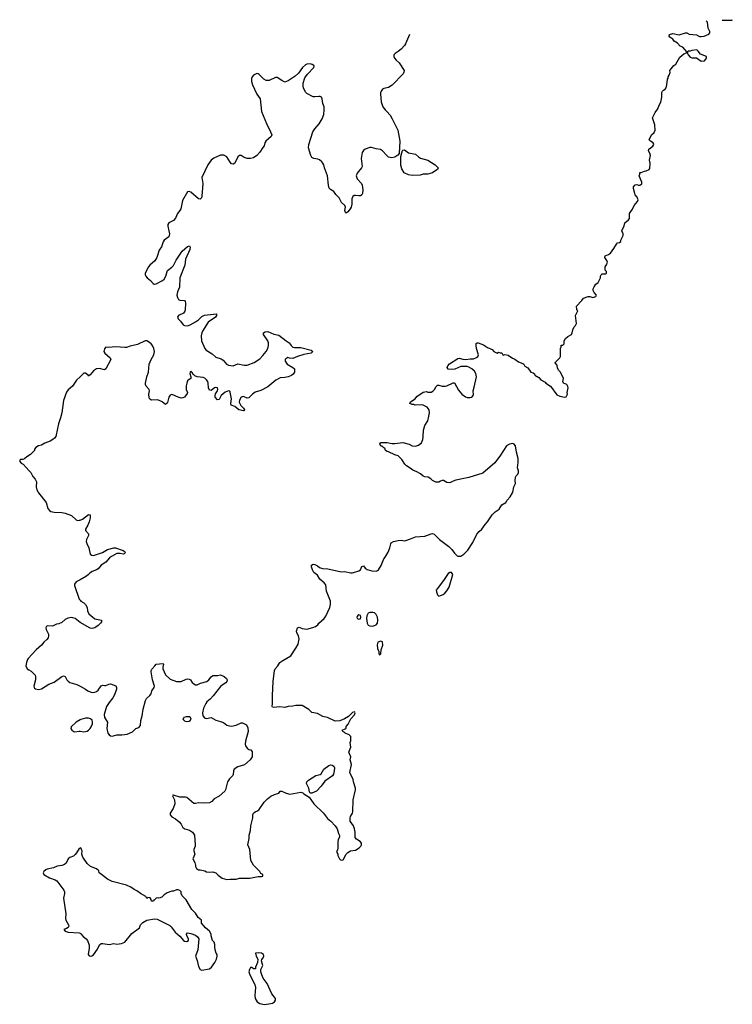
# Model space of a CAD drawing. Header units: inches. Extents: x 2354866 to 2448306, y 705012 to 877032.
# Tile 36 of 36: x 2439232 to 2448306, y 823476 to 836019. Entities that reach past the tile are written whole.
import ezdxf

# ---------------------------------------------------------------- set-up
doc = ezdxf.new("R2010")
doc.units = ezdxf.units.IN
doc.header["$MEASUREMENT"] = 0
for name, color, linetype in [('C4832', 7, 'Continuous'), ('C4833', 7, 'Continuous'), ('C4842', 7, 'Continuous'), ('C4843', 7, 'Continuous')]:
    doc.layers.add(name, color=color, linetype=linetype)

msp = doc.modelspace()

# ---------------------------------------------------------------- linework, layer by layer
at = {"layer": 'C4832', "color": 6, "elevation": 100}
for points in [[(2439466, 830000), (2439470, 829990), (2439567, 829870), (2439590, 829791), (2439610, 829766), (2439630, 829756), (2439670, 829745), (2439770, 829740), (2439810, 829731), (2439890, 829702), (2439949, 829649), (2439970, 829641), (2439990, 829642), (2440000, 829645)], [(2440000, 828885), (2439950, 828857), (2439931, 828830), (2439930, 828810), (2439990, 828638), (2440000, 828625)], [(2440000, 828339), (2440000, 828340), (2439940, 828390), (2439910, 828401), (2439890, 828403), (2439843, 828397), (2439810, 828379), (2439770, 828339), (2439730, 828324), (2439700, 828320), (2439650, 828294), (2439590, 828299), (2439567, 828290), (2439565, 828270), (2439570, 828252), (2439598, 828190), (2439599, 828170), (2439594, 828146), (2439577, 828123), (2439541, 828090), (2439511, 828050), (2439443, 827990), (2439339, 827881), (2439331, 827870), (2439317, 827830), (2439311, 827790), (2439325, 827750), (2439350, 827739), (2439378, 827718), (2439428, 827668), (2439434, 827654), (2439435, 827610), (2439414, 827530), (2439416, 827510), (2439422, 827502), (2439434, 827494), (2439470, 827488), (2439510, 827497), (2439604, 827556), (2439670, 827579), (2439770, 827651), (2439790, 827659), (2439810, 827651), (2439833, 827610), (2439850, 827591), (2439870, 827577), (2439958, 827550), (2440000, 827528)], [(2440000, 827099), (2439950, 827069), (2439887, 827010), (2439885, 826990), (2439894, 826970), (2439922, 826950), (2439932, 826948), (2439990, 826955), (2440000, 826954)], [(2440000, 825466), (2439990, 825463), (2439956, 825404), (2439937, 825383), (2439915, 825365), (2439870, 825345), (2439850, 825331), (2439824, 825276), (2439804, 825256), (2439770, 825243), (2439710, 825236), (2439663, 825217), (2439583, 825197), (2439565, 825190), (2439539, 825170), (2439531, 825150), (2439541, 825130), (2439610, 825086), (2439683, 825063), (2439703, 825050), (2439795, 824930), (2439804, 824910), (2439804, 824890), (2439790, 824830), (2439819, 824630), (2439815, 824570), (2439820, 824550), (2439855, 824490), (2439857, 824470), (2439850, 824455), (2439830, 824442), (2439794, 824430), (2439812, 824410), (2439850, 824395), (2439990, 824386), (2440000, 824381)]]:
    msp.add_lwpolyline(points, dxfattribs=at)
at = {"layer": 'C4833', "color": 6, "elevation": 100}
msp.add_lwpolyline([(2440000, 831469), (2439955, 831425), (2439903, 831350), (2439850, 831304), (2439828, 831272), (2439791, 831170), (2439767, 831010), (2439753, 830947), (2439724, 830870), (2439715, 830810), (2439691, 830710), (2439676, 830690), (2439656, 830670), (2439621, 830650), (2439550, 830623), (2439510, 830600), (2439470, 830589), (2439438, 830570), (2439422, 830550), (2439422, 830530), (2439370, 830482), (2439322, 830450), (2439295, 830425), (2439270, 830415), (2439245, 830415), (2439233, 830407), (2439232, 830390), (2439251, 830370), (2439276, 830356), (2439354, 830274), (2439375, 830250), (2439400, 830200), (2439430, 830165), (2439444, 830130), (2439442, 830070), (2439452, 830030), (2439466, 830000)], dxfattribs=at)
at = {"layer": 'C4842', "color": 6, "elevation": 100}
for points in [[(2440000, 827528), (2440070, 827491), (2440098, 827470), (2440130, 827455), (2440154, 827450), (2440190, 827451), (2440210, 827462), (2440230, 827479), (2440270, 827532), (2440290, 827542), (2440310, 827536), (2440330, 827539), (2440366, 827554), (2440390, 827558), (2440455, 827535), (2440466, 827510), (2440464, 827490), (2440440, 827420), (2440419, 827381), (2440370, 827320), (2440338, 827270), (2440307, 827170), (2440313, 827130), (2440352, 827072), (2440340, 826990), (2440355, 826930), (2440370, 826907), (2440390, 826896), (2440410, 826893), (2440470, 826909), (2440532, 826908), (2440602, 826918), (2440670, 826948), (2440710, 826988), (2440750, 827002), (2440770, 827026), (2440773, 827090), (2440793, 827150), (2440804, 827236), (2440834, 827346), (2440847, 827370), (2440890, 827410), (2440904, 827430), (2440916, 827470), (2440943, 827510), (2440950, 827530), (2440924, 827610), (2440904, 827710), (2440907, 827730), (2440916, 827744), (2440951, 827790), (2440970, 827808), (2441056, 827816), (2441062, 827810), (2441054, 827770), (2441055, 827750), (2441090, 827675), (2441150, 827618), (2441230, 827588), (2441290, 827588), (2441350, 827619), (2441370, 827623), (2441390, 827620), (2441405, 827610), (2441430, 827574), (2441450, 827557), (2441470, 827548), (2441490, 827548), (2441534, 827566), (2441617, 827590), (2441640, 827610), (2441670, 827650), (2441690, 827664), (2441750, 827666), (2441790, 827673), (2441834, 827654), (2441866, 827626), (2441873, 827610), (2441868, 827590), (2441855, 827570), (2441810, 827543), (2441790, 827525), (2441696, 827404), (2441656, 827364), (2441613, 827330), (2441601, 827310), (2441571, 827250), (2441561, 827190), (2441566, 827150), (2441590, 827121), (2441610, 827116), (2441671, 827131), (2441730, 827096), (2441790, 827081), (2441826, 827066), (2441871, 827031), (2441902, 827022), (2441930, 827021), (2441990, 827031), (2442050, 827063), (2442070, 827063), (2442118, 827038), (2442139, 826999), (2442142, 826950), (2442108, 826830), (2442104, 826790), (2442108, 826770), (2442130, 826739), (2442150, 826724), (2442176, 826716), (2442194, 826694), (2442191, 826629), (2442168, 826592), (2442093, 826527), (2442010, 826500), (2441964, 826470), (2441953, 826450), (2441950, 826402), (2441944, 826390), (2441902, 826350), (2441879, 826310), (2441853, 826210), (2441843, 826190), (2441773, 826127), (2441710, 826094), (2441678, 826062), (2441650, 826044), (2441570, 826039), (2441510, 826044), (2441470, 826034), (2441450, 826034), (2441362, 826110), (2441345, 826115), (2441270, 826113), (2441190, 826142), (2441181, 826139), (2441178, 826130), (2441203, 826083), (2441207, 826030), (2441187, 825970), (2441148, 825910), (2441148, 825890), (2441170, 825864), (2441217, 825837), (2441261, 825801), (2441288, 825770), (2441310, 825727), (2441333, 825713), (2441393, 825693), (2441431, 825671), (2441458, 825630), (2441466, 825510), (2441465, 825490), (2441451, 825450), (2441451, 825430), (2441461, 825390), (2441436, 825330), (2441462, 825282), (2441471, 825250), (2441471, 825230), (2441485, 825205), (2441510, 825191), (2441530, 825191), (2441590, 825176), (2441610, 825166), (2441650, 825161), (2441690, 825165), (2441730, 825151), (2441760, 825120), (2441810, 825085), (2441870, 825066), (2441910, 825071), (2441990, 825071), (2442030, 825085), (2442162, 825082), (2442270, 825105), (2442310, 825105), (2442326, 825110), (2442326, 825130), (2442303, 825143), (2442289, 825170), (2442209, 825249), (2442174, 825310), (2442162, 825450), (2442139, 825510), (2442140, 825530), (2442153, 825590), (2442153, 825630), (2442172, 825690), (2442177, 825750), (2442199, 825850), (2442201, 825890), (2442210, 825911), (2442230, 825927), (2442259, 825941), (2442280, 825960), (2442347, 826053), (2442386, 826094), (2442430, 826128), (2442475, 826150), (2442532, 826168), (2442550, 826191), (2442570, 826191), (2442624, 826164), (2442670, 826155), (2442810, 826179), (2442838, 826170), (2442850, 826158), (2442917, 826117), (2442978, 826030), (2443101, 825910), (2443150, 825842), (2443192, 825810), (2443251, 825750), (2443276, 825710), (2443291, 825651), (2443305, 825625), (2443306, 825610), (2443286, 825570), (2443281, 825550), (2443285, 825470), (2443279, 825441), (2443272, 825430), (2443272, 825410), (2443282, 825390), (2443285, 825370), (2443305, 825330), (2443317, 825317), (2443330, 825311), (2443350, 825318), (2443389, 825391), (2443409, 825411), (2443446, 825430), (2443510, 825441), (2443555, 825470), (2443574, 825490), (2443584, 825510), (2443584, 825530), (2443569, 825550), (2443519, 825579), (2443502, 825602), (2443503, 825670), (2443496, 825710), (2443481, 825750), (2443441, 825810), (2443439, 825850), (2443444, 825870), (2443469, 825910), (2443474, 825930), (2443478, 826082), (2443509, 826210), (2443509, 826230), (2443482, 826310), (2443479, 826339), (2443435, 826430), (2443459, 826530), (2443442, 826590), (2443448, 826630), (2443422, 826690), (2443448, 826750), (2443442, 826810), (2443449, 826831), (2443449, 826889), (2443429, 826909), (2443378, 826930), (2443364, 826944), (2443348, 826950), (2443338, 826970), (2443376, 826984), (2443388, 826992), (2443390, 827014), (2443413, 827047), (2443447, 827113), (2443495, 827165), (2443502, 827190), (2443498, 827198), (2443490, 827202), (2443470, 827194), (2443418, 827142), (2443370, 827112), (2443309, 827089), (2443250, 827082), (2443152, 827132), (2443110, 827137), (2443090, 827144), (2443022, 827182), (2442953, 827193), (2442915, 827230), (2442852, 827272), (2442830, 827281), (2442750, 827281), (2442710, 827273), (2442650, 827269), (2442610, 827259), (2442544, 827264), (2442470, 827257), (2442450, 827262), (2442445, 827270), (2442452, 827310), (2442449, 827410), (2442458, 827590), (2442475, 827730), (2442486, 827750), (2442521, 827790), (2442544, 827830), (2442582, 827858), (2442685, 827915), (2442750, 828012), (2442776, 828064), (2442789, 828130), (2442781, 828170), (2442760, 828210), (2442758, 828230), (2442770, 828270), (2442790, 828279), (2442830, 828263), (2442890, 828256), (2442965, 828275), (2442998, 828290), (2443029, 828311), (2443042, 828330), (2443110, 828392), (2443130, 828422), (2443181, 828530), (2443189, 828570), (2443189, 828610), (2443139, 828739), (2443130, 828818), (2443110, 828844), (2443055, 828890), (2443025, 828945), (2442978, 828978), (2442960, 829010), (2442949, 829051), (2442949, 829071), (2442970, 829083), (2442990, 829077), (2443022, 829062), (2443050, 829041), (2443086, 829026), (2443155, 829025), (2443330, 828986), (2443370, 828991), (2443450, 828971), (2443470, 828971), (2443550, 828998), (2443570, 829012), (2443590, 829052), (2443610, 829062), (2443631, 829031), (2443655, 829015), (2443717, 828997), (2443770, 828993), (2443790, 829001), (2443799, 829010), (2443833, 829067), (2443870, 829150), (2443887, 829173), (2443923, 829237), (2443945, 829290), (2443957, 829343), (2443964, 829356), (2443990, 829370), (2444050, 829386), (2444088, 829388), (2444130, 829380), (2444150, 829384), (2444210, 829404), (2444270, 829433), (2444390, 829441), (2444470, 829471), (2444490, 829474), (2444510, 829466), (2444578, 829398), (2444698, 829310), (2444736, 829270), (2444770, 829222), (2444802, 829190), (2444810, 829185), (2444850, 829185), (2444888, 829210), (2444938, 829262), (2445003, 829357), (2445055, 829465), (2445082, 829498), (2445118, 829530), (2445158, 829590), (2445190, 829622), (2445250, 829712), (2445288, 829750), (2445337, 829783), (2445370, 829838), (2445422, 829870), (2445440, 829900), (2445479, 829941), (2445509, 829991), (2445511, 830000)], [(2440000, 829645), (2440030, 829656), (2440110, 829715), (2440130, 829711), (2440130, 829675), (2440117, 829623), (2440100, 829580), (2440070, 829530), (2440068, 829510), (2440108, 829470), (2440108, 829450), (2440083, 829397), (2440080, 829370), (2440086, 829346), (2440112, 829290), (2440130, 829210), (2440150, 829196), (2440170, 829195), (2440285, 829230), (2440350, 829271), (2440430, 829291), (2440453, 829290), (2440550, 829256), (2440563, 829250), (2440578, 829230), (2440564, 829216), (2440550, 829212), (2440510, 829220), (2440470, 829217), (2440400, 829180), (2440377, 829163), (2440330, 829110), (2440270, 829072), (2440230, 829023), (2440210, 829011), (2440153, 828990), (2440125, 828970), (2440110, 828950), (2440081, 828930), (2440000, 828885)], [(2440000, 828625), (2440010, 828611), (2440050, 828591), (2440071, 828571), (2440091, 828531), (2440096, 828490), (2440112, 828452), (2440188, 828388), (2440274, 828370), (2440272, 828350), (2440260, 828330), (2440230, 828300), (2440190, 828270), (2440156, 828264), (2440130, 828266), (2440000, 828339)], [(2440000, 826954), (2440050, 826948), (2440090, 826955), (2440110, 826967), (2440130, 826988), (2440143, 827010), (2440159, 827050), (2440161, 827070), (2440154, 827094), (2440133, 827113), (2440110, 827121), (2440070, 827122), (2440010, 827105), (2440000, 827099)], [(2440000, 824381), (2440010, 824376), (2440041, 824341), (2440079, 824310), (2440095, 824290), (2440117, 824230), (2440118, 824190), (2440105, 824110), (2440116, 824096), (2440130, 824091), (2440150, 824093), (2440170, 824108), (2440222, 824178), (2440247, 824233), (2440270, 824250), (2440290, 824253), (2440370, 824240), (2440430, 824250), (2440470, 824243), (2440530, 824252), (2440570, 824269), (2440660, 824380), (2440756, 824450), (2440769, 824490), (2440800, 824520), (2440850, 824548), (2440950, 824564), (2440983, 824563), (2441142, 824482), (2441162, 824462), (2441210, 824394), (2441270, 824343), (2441316, 824290), (2441330, 824282), (2441362, 824278), (2441381, 824290), (2441381, 824310), (2441359, 824350), (2441354, 824370), (2441370, 824386), (2441410, 824379), (2441470, 824358), (2441497, 824337), (2441511, 824310), (2441499, 824170), (2441471, 824090), (2441493, 824033), (2441510, 823956), (2441530, 823921), (2441550, 823911), (2441650, 823927), (2441674, 823950), (2441718, 824010), (2441737, 824050), (2441748, 824088), (2441748, 824110), (2441735, 824130), (2441722, 824170), (2441715, 824210), (2441718, 824238), (2441709, 824270), (2441689, 824290), (2441669, 824350), (2441669, 824370), (2441649, 824410), (2441599, 824450), (2441546, 824510), (2441548, 824550), (2441504, 824584), (2441470, 824638), (2441426, 824686), (2441350, 824808), (2441300, 824860), (2441289, 824890), (2441288, 824910), (2441270, 824928), (2441250, 824935), (2441230, 824935), (2441190, 824918), (2441170, 824918), (2441110, 824895), (2441072, 824870), (2441040, 824840), (2441010, 824829), (2440994, 824834), (2440970, 824829), (2440950, 824806), (2440938, 824802), (2440934, 824790), (2440909, 824789), (2440906, 824810), (2440894, 824834), (2440865, 824835), (2440850, 824826), (2440838, 824850), (2440770, 824889), (2440723, 824923), (2440690, 824939), (2440649, 824970), (2440590, 824995), (2440410, 825042), (2440350, 825069), (2440275, 825130), (2440242, 825150), (2440238, 825178), (2440210, 825204), (2440132, 825232), (2440092, 825272), (2440035, 825350), (2440025, 825390), (2440026, 825430), (2440021, 825450), (2440010, 825469), (2440000, 825466)]]:
    msp.add_lwpolyline(points, dxfattribs=at)
for points in [[(2444730, 828978), (2444710, 828978), (2444690, 828966), (2444627, 828873), (2444546, 828770), (2444536, 828750), (2444538, 828730), (2444552, 828692), (2444570, 828674), (2444590, 828682), (2444623, 828697), (2444645, 828715), (2444670, 828742), (2444702, 828790), (2444748, 828950)], [(2443550, 828437), (2443538, 828430), (2443530, 828418), (2443527, 828410), (2443531, 828390), (2443550, 828381), (2443570, 828387), (2443575, 828410), (2443570, 828428)], [(2443730, 828469), (2443690, 828469), (2443670, 828459), (2443654, 828426), (2443650, 828390), (2443657, 828330), (2443668, 828308), (2443690, 828296), (2443726, 828294), (2443750, 828302), (2443770, 828311), (2443787, 828333), (2443793, 828370), (2443787, 828410), (2443770, 828443), (2443750, 828463)], [(2443830, 828104), (2443791, 828089), (2443783, 828057), (2443787, 828010), (2443803, 827970), (2443803, 827950), (2443810, 827928), (2443830, 827942), (2443833, 827990), (2443855, 828050), (2443852, 828092)], [(2441397, 827137), (2441350, 827137), (2441322, 827130), (2441317, 827123), (2441311, 827110), (2441330, 827087), (2441350, 827081), (2441390, 827084), (2441402, 827090), (2441415, 827110), (2441408, 827130)], [(2442930, 826168), (2442921, 826181), (2442913, 826230), (2442886, 826290), (2442890, 826310), (2442910, 826331), (2443002, 826390), (2443058, 826402), (2443070, 826411), (2443104, 826470), (2443170, 826519), (2443190, 826526), (2443210, 826523), (2443230, 826511), (2443239, 826490), (2443237, 826450), (2443227, 826410), (2443213, 826387), (2443119, 826321), (2443070, 826254), (2443011, 826190), (2442950, 826168)], [(2442267, 824133), (2442234, 824130), (2442245, 824090), (2442265, 824050), (2442262, 824010), (2442234, 823950), (2442234, 823930), (2442210, 823929), (2442190, 823946), (2442170, 823946), (2442158, 823922), (2442151, 823890), (2442162, 823850), (2442227, 823727), (2442234, 823690), (2442224, 823590), (2442230, 823550), (2442257, 823510), (2442290, 823487), (2442350, 823476), (2442430, 823485), (2442450, 823490), (2442477, 823510), (2442489, 823530), (2442489, 823550), (2442444, 823610), (2442383, 823743), (2442334, 823810), (2442314, 823850), (2442302, 823890), (2442302, 823918), (2442328, 823970), (2442313, 824030), (2442314, 824046), (2442333, 824070), (2442341, 824090), (2442335, 824110), (2442310, 824126)]]:
    msp.add_lwpolyline(points, close=True, dxfattribs=at)
at = {"layer": 'C4843', "color": 6, "elevation": 100}
for points in [[(2445511, 830000), (2445524, 830070), (2445544, 830110), (2445539, 830150), (2445544, 830190), (2445554, 830210), (2445573, 830230), (2445582, 830250), (2445582, 830270), (2445569, 830310), (2445580, 830380), (2445581, 830430), (2445558, 830510), (2445545, 830590), (2445530, 830613), (2445510, 830619), (2445467, 830613), (2445431, 830589), (2445355, 830470), (2445284, 830376), (2445130, 830244), (2444950, 830185), (2444785, 830155), (2444750, 830142), (2444710, 830118), (2444670, 830122), (2444628, 830148), (2444610, 830149), (2444590, 830142), (2444570, 830128), (2444530, 830129), (2444489, 830149), (2444468, 830170), (2444435, 830190), (2444390, 830197), (2444370, 830205), (2444334, 830234), (2444290, 830258), (2444239, 830279), (2444206, 830306), (2444157, 830337), (2444137, 830357), (2444096, 830416), (2444050, 830462), (2444010, 830475), (2443930, 830515), (2443910, 830518), (2443888, 830530), (2443882, 830562), (2443870, 830566), (2443847, 830587), (2443830, 830588), (2443818, 830610), (2443830, 830631), (2443910, 830635), (2443970, 830621), (2444010, 830619), (2444110, 830633), (2444190, 830611), (2444230, 830591), (2444270, 830586), (2444310, 830597), (2444349, 830630), (2444364, 830670), (2444371, 830709), (2444372, 830790), (2444392, 830850), (2444427, 830910), (2444443, 830970), (2444450, 831010), (2444446, 831050), (2444421, 831081), (2444370, 831107), (2444348, 831112), (2444269, 831109), (2444250, 831115), (2444230, 831115), (2444198, 831130), (2444208, 831150), (2444269, 831191), (2444290, 831218), (2444370, 831272), (2444410, 831281), (2444430, 831276), (2444470, 831276), (2444492, 831288), (2444515, 831310), (2444535, 831345), (2444550, 831362), (2444570, 831365), (2444610, 831351), (2444650, 831351), (2444670, 831355), (2444750, 831391), (2444770, 831391), (2444818, 831298), (2444861, 831250), (2444910, 831214), (2444930, 831205), (2444970, 831204), (2444990, 831211), (2445006, 831230), (2445010, 831242), (2445005, 831290), (2445021, 831339), (2445049, 831469), (2445042, 831510), (2445023, 831543), (2444991, 831571), (2444953, 831593), (2444930, 831599), (2444850, 831601), (2444773, 831567), (2444730, 831562), (2444689, 831569), (2444677, 831590), (2444683, 831610), (2444706, 831634), (2444810, 831703), (2444830, 831707), (2444874, 831694), (2444911, 831689), (2444970, 831697), (2445010, 831697), (2445050, 831716), (2445064, 831730), (2445073, 831750), (2445050, 831830), (2445044, 831870), (2445046, 831894), (2445059, 831901), (2445070, 831903), (2445136, 831876), (2445162, 831862), (2445190, 831841), (2445250, 831818), (2445270, 831791), (2445310, 831772), (2445330, 831782), (2445350, 831774), (2445370, 831774), (2445382, 831750), (2445390, 831745), (2445410, 831752), (2445450, 831745), (2445506, 831706), (2445535, 831695), (2445582, 831662), (2445640, 831640), (2445652, 831630), (2445665, 831605), (2445704, 831584), (2445742, 831530), (2445770, 831522), (2445786, 831506), (2445792, 831490), (2445841, 831461), (2445870, 831431), (2445921, 831401), (2445931, 831390), (2445991, 831350), (2446070, 831241), (2446110, 831223), (2446170, 831212), (2446190, 831214), (2446208, 831250), (2446202, 831270), (2446214, 831330), (2446210, 831346), (2446198, 831370), (2446158, 831390), (2446148, 831408), (2446158, 831450), (2446118, 831530), (2446098, 831550), (2446080, 831580), (2446076, 831616), (2446050, 831646), (2446050, 831654), (2446108, 831710), (2446118, 831730), (2446118, 831830), (2446126, 831850), (2446127, 831873), (2446150, 831874), (2446166, 831890), (2446166, 831930), (2446183, 831957), (2446210, 831982), (2446258, 832010), (2446268, 832030), (2446275, 832070), (2446294, 832106), (2446310, 832122), (2446322, 832150), (2446309, 832250), (2446338, 832310), (2446328, 832328), (2446322, 832370), (2446390, 832442), (2446410, 832471), (2446470, 832491), (2446491, 832491), (2446530, 832478), (2446568, 832492), (2446575, 832510), (2446545, 832545), (2446534, 832570), (2446534, 832590), (2446545, 832615), (2446569, 832651), (2446598, 832670), (2446626, 832730), (2446626, 832750), (2446638, 832770), (2446650, 832782), (2446690, 832782), (2446706, 832790), (2446706, 832810), (2446686, 832830), (2446686, 832870), (2446703, 832897), (2446715, 832930), (2446709, 832950), (2446684, 832990), (2446688, 833010), (2446730, 833027), (2446754, 833046), (2446798, 833102), (2446830, 833158), (2446845, 833175), (2446870, 833182), (2446887, 833193), (2446888, 833210), (2446915, 833270), (2446915, 833290), (2446898, 833330), (2446930, 833394), (2446937, 833430), (2446984, 833470), (2446995, 833485), (2446995, 833550), (2447034, 833606), (2447055, 833650), (2447098, 833702), (2447106, 833726), (2447096, 833756), (2447070, 833786), (2447063, 833803), (2447049, 833870), (2447049, 833891), (2447070, 833916), (2447090, 833921), (2447110, 833911), (2447130, 833911), (2447153, 833927), (2447154, 833950), (2447118, 834030), (2447127, 834053), (2447129, 834071), (2447147, 834073), (2447189, 834091), (2447210, 834092), (2447248, 834112), (2447255, 834125), (2447259, 834190), (2447253, 834230), (2447265, 834290), (2447258, 834318), (2447239, 834350), (2447242, 834370), (2447293, 834407), (2447308, 834430), (2447298, 834450), (2447266, 834470), (2447249, 834490), (2447278, 834550), (2447310, 834582), (2447322, 834610), (2447321, 834681), (2447289, 834770), (2447323, 834837), (2447358, 834882), (2447375, 834930), (2447398, 834970), (2447408, 835030), (2447408, 835090), (2447418, 835110), (2447430, 835122), (2447450, 835132), (2447462, 835150), (2447473, 835187), (2447480, 835260), (2447488, 835272), (2447489, 835290), (2447502, 835310), (2447514, 835346), (2447509, 835370), (2447563, 835437), (2447588, 835452), (2447638, 835542), (2447690, 835582), (2447722, 835598), (2447726, 835610), (2447678, 835670), (2447643, 835683), (2447610, 835719), (2447566, 835746), (2447549, 835769), (2447510, 835798), (2447502, 835810), (2447508, 835830), (2447550, 835841), (2447630, 835825), (2447708, 835852), (2447728, 835852), (2447756, 835836), (2447850, 835824), (2447890, 835805), (2447910, 835803), (2447948, 835810), (2448006, 835834), (2448019, 835850), (2448019, 835870), (2447999, 835910), (2447989, 835989), (2447975, 836003)], [(2448177, 836013), (2448306, 836014), (2448306, 836019)], [(2444196, 835830), (2444145, 835710), (2444131, 835690), (2444090, 835642), (2444050, 835612), (2444011, 835590), (2443998, 835570), (2443997, 835550), (2444006, 835530), (2444025, 835505), (2444062, 835470), (2444127, 835370), (2444125, 835350), (2444116, 835330), (2443976, 835184), (2443930, 835155), (2443870, 835142), (2443850, 835132), (2443833, 835110), (2443828, 835092), (2443826, 835070), (2443834, 834974), (2443857, 834910), (2443884, 834870), (2443908, 834850), (2443950, 834801), (2443976, 834756), (2444046, 834610), (2444072, 834470), (2444064, 834316), (2444046, 834294), (2444010, 834269), (2443970, 834259), (2443930, 834269), (2443907, 834287), (2443850, 834350), (2443825, 834365), (2443770, 834372), (2443710, 834392), (2443690, 834392), (2443631, 834369), (2443608, 834352), (2443594, 834326), (2443581, 834250), (2443591, 834150), (2443586, 834130), (2443530, 834062), (2443516, 834030), (2443531, 833990), (2443583, 833930), (2443593, 833910), (2443602, 833850), (2443596, 833804), (2443590, 833789), (2443570, 833773), (2443550, 833773), (2443510, 833781), (2443490, 833779), (2443474, 833766), (2443463, 833737), (2443461, 833670), (2443451, 833629), (2443442, 833610), (2443410, 833570), (2443390, 833553), (2443381, 833561), (2443372, 833590), (2443381, 833630), (2443372, 833650), (2443328, 833688), (2443300, 833750), (2443259, 833790), (2443233, 833830), (2443190, 833856), (2443172, 833872), (2443163, 833910), (2443152, 834030), (2443115, 834130), (2443105, 834170), (2443094, 834190), (2443078, 834210), (2443050, 834232), (2443030, 834241), (2442978, 834250), (2442950, 834264), (2442938, 834290), (2442910, 834388), (2442912, 834430), (2442964, 834590), (2442989, 834630), (2443046, 834694), (2443084, 834756), (2443103, 834810), (2443111, 834870), (2443107, 834907), (2443092, 834950), (2443085, 835010), (2443076, 835030), (2443059, 835039), (2443039, 835041), (2442990, 835035), (2442970, 835037), (2442890, 835077), (2442870, 835094), (2442845, 835150), (2442841, 835170), (2442843, 835210), (2442864, 835276), (2442896, 835324), (2442977, 835410), (2442981, 835430), (2442977, 835437), (2442958, 835450), (2442930, 835455), (2442890, 835452), (2442870, 835443), (2442835, 835410), (2442781, 835339), (2442740, 835300), (2442650, 835239), (2442610, 835225), (2442570, 835244), (2442510, 835281), (2442490, 835281), (2442410, 835245), (2442370, 835243), (2442340, 835260), (2442281, 835321), (2442270, 835329), (2442250, 835332), (2442211, 835310), (2442193, 835290), (2442185, 835270), (2442184, 835230), (2442196, 835190), (2442251, 835071), (2442292, 835010), (2442312, 834850), (2442376, 834696), (2442427, 834590), (2442441, 834550), (2442439, 834541), (2442432, 834530), (2442366, 834470), (2442355, 834450), (2442343, 834410), (2442326, 834390), (2442291, 834330), (2442253, 834287), (2442210, 834261), (2442170, 834250), (2442130, 834252), (2442090, 834264), (2442050, 834289), (2442030, 834289), (2442009, 834271), (2441971, 834190), (2441950, 834178), (2441930, 834183), (2441910, 834203), (2441871, 834271), (2441830, 834291), (2441790, 834293), (2441705, 834255), (2441672, 834230), (2441629, 834170), (2441553, 834010), (2441562, 833930), (2441551, 833770), (2441546, 833750), (2441530, 833734), (2441510, 833736), (2441410, 833820), (2441390, 833831), (2441370, 833825), (2441305, 833715), (2441283, 833610), (2441272, 833588), (2441242, 833550), (2441218, 833490), (2441190, 833459), (2441133, 833430), (2441118, 833410), (2441117, 833390), (2441133, 833330), (2441138, 833290), (2441136, 833270), (2441129, 833251), (2441070, 833209), (2441059, 833190), (2441036, 833124), (2441010, 833084), (2440979, 832990), (2440951, 832949), (2440888, 832890), (2440873, 832870), (2440831, 832790), (2440831, 832770), (2440838, 832750), (2440856, 832730), (2440898, 832698), (2440930, 832657), (2440945, 832650), (2440950, 832648), (2440970, 832655), (2441050, 832696), (2441070, 832712), (2441094, 832750), (2441108, 832810), (2441116, 832824), (2441170, 832866), (2441190, 832887), (2441225, 832955), (2441300, 833070), (2441370, 833128), (2441396, 833136), (2441403, 833123), (2441398, 833090), (2441343, 832970), (2441335, 832890), (2441269, 832730), (2441267, 832610), (2441242, 832550), (2441233, 832510), (2441240, 832480), (2441255, 832455), (2441270, 832447), (2441330, 832443), (2441341, 832430), (2441344, 832410), (2441340, 832320), (2441335, 832305), (2441318, 832282), (2441255, 832250), (2441241, 832230), (2441251, 832210), (2441280, 832180), (2441313, 832133), (2441330, 832122), (2441370, 832120), (2441404, 832130), (2441470, 832170), (2441510, 832197), (2441550, 832237), (2441585, 832255), (2441738, 832270), (2441739, 832250), (2441726, 832230), (2441630, 832165), (2441560, 832050), (2441550, 832030), (2441542, 831990), (2441547, 831930), (2441590, 831830), (2441606, 831810), (2441682, 831762), (2441730, 831720), (2441797, 831697), (2441822, 831682), (2441865, 831630), (2441890, 831617), (2441950, 831609), (2442010, 831637), (2442090, 831617), (2442130, 831619), (2442216, 831650), (2442290, 831699), (2442330, 831739), (2442370, 831790), (2442390, 831830), (2442400, 831870), (2442402, 831902), (2442392, 831930), (2442335, 832010), (2442338, 832030), (2442356, 832044), (2442390, 832045), (2442470, 832011), (2442530, 831999), (2442626, 831926), (2442663, 831903), (2442690, 831867), (2442709, 831849), (2442730, 831844), (2442810, 831845), (2442945, 831810), (2442965, 831790), (2442942, 831770), (2442850, 831754), (2442770, 831730), (2442710, 831704), (2442666, 831706), (2442646, 831714), (2442620, 831700), (2442612, 831690), (2442612, 831670), (2442638, 831630), (2442712, 831590), (2442731, 831571), (2442731, 831530), (2442715, 831505), (2442693, 831487), (2442650, 831469), (2442610, 831459), (2442550, 831456), (2442494, 831426), (2442390, 831344), (2442303, 831297), (2442230, 831276), (2442196, 831250), (2442150, 831201), (2442130, 831196), (2442090, 831215), (2442077, 831217), (2442050, 831209), (2442030, 831174), (2442028, 831148), (2442046, 831106), (2442082, 831070), (2442095, 831050), (2442090, 831038), (2442082, 831038), (2442024, 831050), (2441970, 831093), (2441925, 831110), (2441922, 831130), (2441927, 831190), (2441913, 831273), (2441906, 831286), (2441890, 831293), (2441850, 831272), (2441796, 831230), (2441770, 831182), (2441750, 831177), (2441722, 831210), (2441719, 831230), (2441727, 831253), (2441752, 831290), (2441757, 831310), (2441750, 831329), (2441730, 831335), (2441712, 831330), (2441670, 831296), (2441650, 831299), (2441636, 831330), (2441633, 831390), (2441626, 831410), (2441610, 831432), (2441590, 831451), (2441570, 831460), (2441491, 831471), (2441462, 831482), (2441442, 831502), (2441430, 831524), (2441410, 831542), (2441401, 831530), (2441399, 831510), (2441411, 831470), (2441411, 831450), (2441390, 831437), (2441370, 831417), (2441359, 831390), (2441353, 831353), (2441352, 831310), (2441368, 831270), (2441365, 831255), (2441330, 831212), (2441310, 831200), (2441290, 831197), (2441250, 831209), (2441180, 831240), (2441170, 831243), (2441150, 831237), (2441130, 831209), (2441116, 831144), (2441110, 831133), (2441090, 831117), (2441045, 831150), (2440990, 831178), (2440910, 831172), (2440890, 831185), (2440881, 831201), (2440875, 831250), (2440883, 831290), (2440881, 831310), (2440844, 831350), (2440836, 831370), (2440836, 831390), (2440852, 831468), (2440872, 831530), (2440882, 831630), (2440904, 831690), (2440939, 831750), (2440950, 831790), (2440942, 831830), (2440921, 831870), (2440904, 831890), (2440870, 831917), (2440850, 831926), (2440830, 831926), (2440730, 831882), (2440638, 831862), (2440590, 831844), (2440570, 831841), (2440450, 831850), (2440365, 831845), (2440330, 831849), (2440310, 831828), (2440305, 831790), (2440317, 831770), (2440384, 831710), (2440393, 831690), (2440330, 831573), (2440310, 831559), (2440250, 831577), (2440208, 831572), (2440170, 831547), (2440130, 831494), (2440110, 831478), (2440102, 831490), (2440070, 831515), (2440050, 831518), (2440000, 831469)]]:
    msp.add_lwpolyline(points, dxfattribs=at)
for points in [[(2447853, 835633), (2447790, 835628), (2447770, 835618), (2447750, 835618), (2447734, 835610), (2447734, 835590), (2447742, 835570), (2447770, 835542), (2447790, 835532), (2447852, 835532), (2447910, 835492), (2447950, 835494), (2447970, 835514), (2447978, 835530), (2447978, 835550), (2447899, 835579), (2447870, 835618)], [(2444430, 834049), (2444370, 834053), (2444330, 834037), (2444230, 834033), (2444183, 834043), (2444129, 834069), (2444097, 834117), (2444087, 834167), (2444086, 834274), (2444096, 834324), (2444106, 834354), (2444110, 834358), (2444130, 834359), (2444183, 834323), (2444270, 834304), (2444311, 834270), (2444336, 834256), (2444430, 834230), (2444523, 834170), (2444545, 834150), (2444559, 834130), (2444551, 834110), (2444530, 834099), (2444490, 834066)]]:
    msp.add_lwpolyline(points, close=True, dxfattribs=at)

doc.saveas('drawing.dxf')
